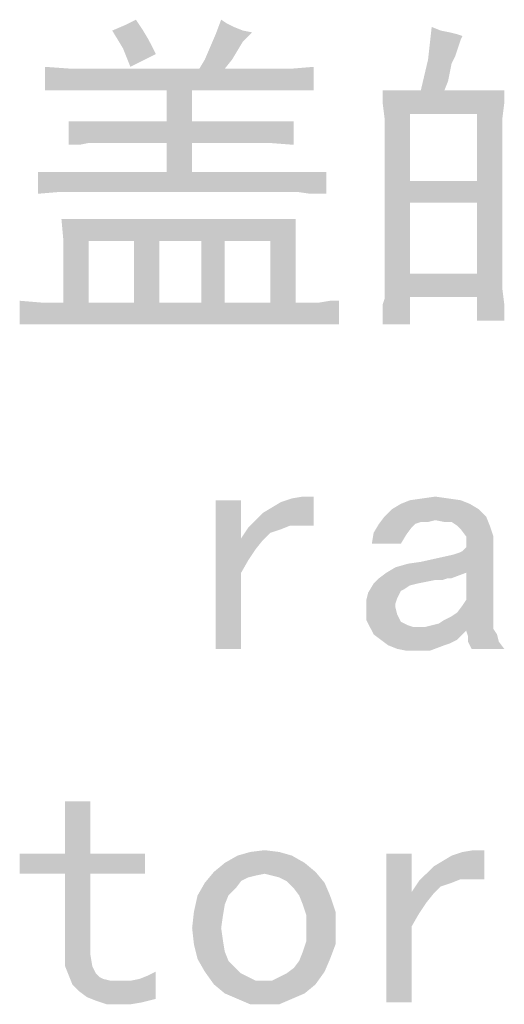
# Paper-space layout '61767N-2-A-2_1_1' of a CAD drawing. Header units: millimetres. Extents: x 0 to 594, y 1 to 420.
# Tile 208 of 222: x 525 to 531, y 200 to 213. Entities that reach past the tile are written whole.
import ezdxf

# ---------------------------------------------------------------- set-up
doc = ezdxf.new("R2010")
doc.units = ezdxf.units.MM
doc.header["$LTSCALE"] = 32.67
doc.layers.add('61767N-2-A-2_DXF_TEXT', color=7, linetype='CONTINUOUS')

psp = doc.layouts.new('61767N-2-A-2_1_1')

# ---------------------------------------------------------------- linework, layer by layer
at = {"layer": '61767N-2-A-2_DXF_TEXT', "color": 2, "linetype": 'Continuous'}
for points in [[(526.0702, 212.7667), (526.2087, 212.8359), (526.301, 212.6975)], [(527.3625, 212.7898), (527.2241, 212.6513), (527.2933, 212.8359)], [(527.3625, 212.7898), (527.4548, 212.7436), (527.2241, 212.6513)], [(526.301, 212.6975), (525.9087, 212.6975), (526.0702, 212.7667)], [(526.301, 212.6975), (526.0472, 212.4667), (525.9087, 212.6975)], [(526.301, 212.6975), (526.3702, 212.5821), (526.0472, 212.4667)], [(527.5702, 212.559), (527.1548, 212.4898), (527.2241, 212.6513)], [(527.4548, 212.7436), (527.5702, 212.6975), (527.2241, 212.6513)], [(527.5702, 212.6975), (527.6856, 212.6744), (527.2241, 212.6513)], [(527.2241, 212.6513), (527.6856, 212.6744), (527.5702, 212.559)], [(530.0856, 212.6975), (529.9241, 212.3282), (529.9702, 212.7436)], [(530.0856, 212.6975), (530.201, 212.6744), (529.9241, 212.3282)], [(530.201, 212.6744), (530.2933, 212.6513), (529.9241, 212.3282)], [(530.2933, 212.6513), (530.3625, 212.6282), (529.9241, 212.3282)], [(526.3702, 212.5821), (526.4164, 212.4898), (526.0472, 212.4667)], [(527.1548, 212.4898), (527.5702, 212.559), (527.501, 212.4436)], [(530.3625, 212.6282), (530.3395, 212.5821), (529.9241, 212.3282)], [(530.3395, 212.5821), (530.3164, 212.5129), (529.9241, 212.3282)], [(526.0472, 212.4667), (526.4164, 212.4898), (526.4625, 212.3975)], [(526.4625, 212.3975), (526.1395, 212.2359), (526.0472, 212.4667)], [(527.501, 212.4436), (527.0856, 212.3282), (527.1548, 212.4898)], [(527.0856, 212.3282), (527.501, 212.4436), (527.4318, 212.3282)], [(530.3164, 212.5129), (530.2933, 212.4436), (529.9241, 212.3282)], [(530.2933, 212.4436), (530.2702, 212.3744), (529.9241, 212.3282)], [(527.4318, 212.3282), (527.0164, 212.2129), (527.0856, 212.3282)], [(527.0164, 212.2129), (527.4318, 212.3282), (527.3395, 212.2129)], [(530.2241, 212.2821), (529.8318, 211.9359), (529.9241, 212.3282)], [(530.2241, 212.2821), (530.201, 212.1667), (529.8318, 211.9359)], [(529.9241, 212.3282), (530.2702, 212.3744), (530.2241, 212.2821)], [(525.3779, 212.2129), (525.0548, 211.9359), (525.0548, 212.2359)], [(525.0548, 211.9359), (528.1933, 212.2129), (528.4702, 212.2359)], [(525.2164, 211.9359), (525.0548, 211.9359), (528.4702, 212.2359)], [(527.9164, 212.2129), (528.1933, 212.2129), (525.0548, 211.9359)], [(527.3395, 212.2129), (527.9164, 212.2129), (525.0548, 211.9359)], [(527.0164, 212.2129), (527.3395, 212.2129), (525.0548, 211.9359)], [(525.7472, 212.2129), (527.0164, 212.2129), (525.0548, 211.9359)], [(525.3779, 212.2129), (525.7472, 212.2129), (525.0548, 211.9359)], [(525.401, 211.9359), (525.2164, 211.9359), (528.4702, 212.2359)], [(525.5856, 211.9359), (525.401, 211.9359), (528.4702, 212.2359)], [(525.7702, 211.9359), (525.5856, 211.9359), (528.4702, 212.2359)], [(526.601, 211.9359), (525.7702, 211.9359), (528.4702, 212.2359)], [(526.9241, 211.9359), (526.601, 211.9359), (528.4702, 212.2359)], [(527.9164, 211.9359), (526.9241, 211.9359), (528.4702, 212.2359)], [(528.1933, 211.9359), (527.9164, 211.9359), (528.4702, 212.2359)], [(528.1933, 211.9359), (528.4702, 212.2359), (528.4702, 211.9359)], [(530.201, 212.1667), (530.1779, 212.0513), (529.8318, 211.9359)], [(529.8318, 211.9359), (530.1779, 212.0513), (530.1318, 211.9359)], [(526.9241, 211.9359), (526.601, 211.5436), (526.601, 211.9359)], [(526.601, 211.5436), (526.9241, 211.9359), (526.9241, 211.5436)], [(530.1318, 211.9359), (530.8933, 211.9359), (529.3472, 211.7744)], [(529.8318, 211.9359), (530.1318, 211.9359), (529.3472, 211.7744)], [(529.8318, 211.9359), (529.3472, 211.7744), (529.3472, 211.9359)], [(529.3472, 211.7744), (530.8933, 211.9359), (530.8933, 211.7744)], [(529.3472, 211.7744), (530.8933, 211.7744), (529.6933, 211.6359)], [(529.6933, 211.6359), (529.3702, 211.5898), (529.3472, 211.7744)], [(530.5472, 211.6359), (529.6933, 211.6359), (530.8933, 211.7744)], [(530.5472, 211.6359), (530.8933, 211.7744), (530.8702, 211.5898)], [(528.2164, 211.5436), (525.6087, 211.2667), (525.3548, 211.2436)], [(527.9164, 211.5436), (528.2164, 211.5436), (525.3548, 211.2436)], [(527.6625, 211.5436), (527.9164, 211.5436), (525.3548, 211.2436)], [(526.9241, 211.5436), (527.6625, 211.5436), (525.3548, 211.2436)], [(526.601, 211.5436), (526.9241, 211.5436), (525.3548, 211.2436)], [(525.8164, 211.5436), (526.601, 211.5436), (525.3548, 211.2436)], [(525.7241, 211.5436), (525.8164, 211.5436), (525.3548, 211.2436)], [(525.6087, 211.5436), (525.7241, 211.5436), (525.3548, 211.2436)], [(525.4933, 211.5436), (525.6087, 211.5436), (525.3548, 211.2436)], [(525.4933, 211.5436), (525.3548, 211.2436), (525.3548, 211.5436)], [(525.7241, 211.2667), (525.6087, 211.2667), (528.2164, 211.5436)], [(525.8395, 211.2667), (525.7241, 211.2667), (528.2164, 211.5436)], [(526.601, 211.2667), (525.8395, 211.2667), (528.2164, 211.5436)], [(526.9241, 211.2667), (526.601, 211.2667), (528.2164, 211.5436)], [(527.6625, 211.2667), (526.9241, 211.2667), (528.2164, 211.5436)], [(527.9164, 211.2667), (527.6625, 211.2667), (528.2164, 211.5436)], [(527.9164, 211.2667), (528.2164, 211.5436), (528.2164, 211.2436)], [(529.3702, 211.4052), (529.3702, 211.5898), (529.6933, 211.6359)], [(529.3702, 211.1744), (529.3702, 211.4052), (529.6933, 211.6359)], [(529.3702, 211.1744), (529.6933, 211.6359), (529.6933, 210.7821)], [(530.8702, 211.5898), (530.5472, 210.7821), (530.5472, 211.6359)], [(530.8702, 211.5898), (530.8702, 211.4052), (530.5472, 210.7821)], [(530.8702, 211.4052), (530.8702, 211.1975), (530.5472, 210.7821)], [(525.3548, 211.2436), (525.6087, 211.2667), (525.4933, 211.2436)], [(526.9241, 211.2667), (526.601, 210.8975), (526.601, 211.2667)], [(526.601, 210.8975), (526.9241, 211.2667), (526.9241, 210.8975)], [(529.6933, 210.7821), (529.3702, 209.6282), (529.3702, 211.1744)], [(530.5472, 210.5052), (530.5472, 210.7821), (530.8702, 211.1975)], [(530.5472, 210.5052), (530.8702, 211.1975), (530.8702, 209.6975)], [(528.2164, 210.8975), (525.2395, 210.6436), (524.9625, 210.6206)], [(528.0548, 210.8975), (528.2164, 210.8975), (524.9625, 210.6206)], [(527.8933, 210.8975), (528.0548, 210.8975), (524.9625, 210.6206)], [(526.9241, 210.8975), (527.8933, 210.8975), (524.9625, 210.6206)], [(526.601, 210.8975), (526.9241, 210.8975), (524.9625, 210.6206)], [(525.5164, 210.8975), (526.601, 210.8975), (524.9625, 210.6206)], [(525.3548, 210.8975), (525.5164, 210.8975), (524.9625, 210.6206)], [(525.2164, 210.8975), (525.3548, 210.8975), (524.9625, 210.6206)], [(525.0779, 210.8975), (525.2164, 210.8975), (524.9625, 210.6206)], [(525.0779, 210.8975), (524.9625, 210.6206), (524.9625, 210.8975)], [(528.4241, 210.8975), (528.6318, 210.8975), (525.2395, 210.6436)], [(528.2164, 210.8975), (528.4241, 210.8975), (525.2395, 210.6436)], [(525.5164, 210.6436), (525.2395, 210.6436), (528.6318, 210.8975)], [(528.0548, 210.6436), (525.5164, 210.6436), (528.6318, 210.8975)], [(528.1472, 210.6436), (528.0548, 210.6436), (528.6318, 210.8975)], [(528.2625, 210.6436), (528.1472, 210.6436), (528.6318, 210.8975)], [(528.4241, 210.6206), (528.2625, 210.6436), (528.6318, 210.8975)], [(528.4241, 210.6206), (528.6318, 210.8975), (528.6318, 210.6206)], [(529.6933, 210.7821), (529.6933, 210.5052), (529.3702, 209.6282)], [(530.5472, 210.5052), (529.6933, 210.5052), (530.5472, 210.7821)], [(529.6933, 210.7821), (530.5472, 210.7821), (529.6933, 210.5052)], [(529.3702, 209.6282), (529.6933, 210.5052), (529.6933, 209.6052)], [(530.8702, 209.6975), (530.5472, 209.6052), (530.5472, 210.5052)], [(528.2395, 210.2975), (525.2856, 210.0436), (525.2625, 210.2975)], [(525.6087, 210.0206), (525.2856, 210.0436), (528.2395, 210.2975)], [(526.1856, 210.0206), (525.6087, 210.0206), (528.2395, 210.2975)], [(526.5087, 210.0206), (526.1856, 210.0206), (528.2395, 210.2975)], [(527.0395, 210.0206), (526.5087, 210.0206), (528.2395, 210.2975)], [(527.3395, 210.0206), (527.0395, 210.0206), (528.2395, 210.2975)], [(527.9164, 210.0206), (527.3395, 210.0206), (528.2395, 210.2975)], [(527.9164, 210.0206), (528.2395, 210.2975), (528.2395, 210.0206)], [(525.6087, 210.0206), (525.2856, 209.7667), (525.2856, 210.0436)], [(525.2856, 209.2359), (525.2856, 209.7667), (525.6087, 210.0206)], [(525.2856, 209.2359), (525.6087, 210.0206), (525.6087, 209.2359)], [(526.5087, 210.0206), (526.1856, 209.2359), (526.1856, 210.0206)], [(526.1856, 209.2359), (526.5087, 210.0206), (526.5087, 209.2359)], [(527.3395, 210.0206), (527.0395, 209.2359), (527.0395, 210.0206)], [(527.0395, 209.2359), (527.3395, 210.0206), (527.3395, 209.2359)], [(528.2395, 210.0206), (528.2395, 209.7667), (527.9164, 209.2359)], [(528.2395, 210.0206), (527.9164, 209.2359), (527.9164, 210.0206)], [(527.9164, 209.2359), (528.2395, 209.7667), (528.2395, 209.2359)], [(530.5472, 209.6052), (530.8702, 209.6975), (530.8702, 209.559)], [(529.6933, 209.6052), (529.3702, 209.5821), (529.3702, 209.6282)], [(529.6933, 209.6052), (530.5472, 209.6052), (529.3702, 209.5821)], [(530.8702, 209.559), (529.3702, 209.5821), (530.5472, 209.6052)], [(530.8702, 209.559), (529.3702, 209.5359), (529.3702, 209.5821)], [(529.3702, 209.4667), (529.3702, 209.5359), (530.8702, 209.559)], [(529.3702, 209.4667), (530.8702, 209.559), (530.8702, 209.3975)], [(530.8702, 209.3975), (529.3702, 209.3744), (529.3702, 209.4667)], [(529.6933, 209.3052), (529.3702, 209.3744), (530.8702, 209.3975)], [(530.5472, 209.3052), (529.6933, 209.3052), (530.8702, 209.3975)], [(530.5472, 209.3052), (530.8702, 209.3975), (530.8933, 209.2129)], [(529.3472, 209.2129), (529.3702, 209.2821), (529.6933, 209.3052)], [(529.3472, 209.0975), (529.3472, 209.2129), (529.6933, 209.3052)], [(529.3472, 208.959), (529.3472, 209.0975), (529.6933, 209.3052)], [(529.3472, 208.959), (529.6933, 209.3052), (529.6933, 208.959)], [(529.6933, 209.3052), (529.3702, 209.2821), (529.3702, 209.3744)], [(530.8933, 209.2129), (530.5472, 209.0052), (530.5472, 209.3052)], [(525.0087, 209.2359), (524.7318, 208.959), (524.7318, 209.259)], [(528.401, 209.2359), (528.5395, 209.2359), (524.7318, 208.959)], [(528.2395, 209.2359), (528.401, 209.2359), (524.7318, 208.959)], [(527.9164, 209.2359), (528.2395, 209.2359), (524.7318, 208.959)], [(527.3395, 209.2359), (527.9164, 209.2359), (524.7318, 208.959)], [(527.0395, 209.2359), (527.3395, 209.2359), (524.7318, 208.959)], [(526.5087, 209.2359), (527.0395, 209.2359), (524.7318, 208.959)], [(526.1856, 209.2359), (526.5087, 209.2359), (524.7318, 208.959)], [(525.6087, 209.2359), (526.1856, 209.2359), (524.7318, 208.959)], [(525.2856, 209.2359), (525.6087, 209.2359), (524.7318, 208.959)], [(525.0087, 209.2359), (525.2856, 209.2359), (524.7318, 208.959)], [(524.9164, 208.959), (524.7318, 208.959), (528.5395, 209.2359)], [(525.1241, 208.959), (524.9164, 208.959), (528.5395, 209.2359)], [(525.3318, 208.959), (525.1241, 208.959), (528.5395, 209.2359)], [(525.5625, 208.959), (525.3318, 208.959), (528.5395, 209.2359)], [(525.5625, 208.959), (528.5395, 209.2359), (528.7933, 209.259)], [(527.801, 208.959), (525.5625, 208.959), (528.7933, 209.259)], [(528.101, 208.959), (527.801, 208.959), (528.7933, 209.259)], [(528.3779, 208.959), (528.101, 208.959), (528.7933, 209.259)], [(528.5856, 208.959), (528.3779, 208.959), (528.7933, 209.259)], [(528.7933, 209.259), (528.5395, 209.2359), (528.6779, 209.259)], [(528.5856, 208.959), (528.7933, 209.259), (528.7933, 208.959)], [(530.5472, 209.0052), (530.8933, 209.2129), (530.8933, 209.0052)], [(527.7318, 206.4667), (527.8241, 206.559), (528.4702, 206.7667)], [(528.1702, 206.3975), (527.7318, 206.4667), (528.4702, 206.7667)], [(527.8241, 206.559), (527.9395, 206.6282), (528.4702, 206.7667)], [(527.9395, 206.6282), (528.0548, 206.6975), (528.4702, 206.7667)], [(528.0548, 206.6975), (528.1933, 206.7436), (528.4702, 206.7667)], [(528.3087, 206.3975), (528.1702, 206.3975), (528.4702, 206.7667)], [(528.4702, 206.7667), (528.1933, 206.7436), (528.3318, 206.7667)], [(528.3087, 206.3975), (528.4702, 206.7667), (528.4702, 206.3975)], [(529.8548, 206.7436), (530.0164, 206.7667), (530.1779, 206.7436)], [(527.5472, 206.7206), (527.5472, 206.2359), (527.2241, 204.8282)], [(527.5472, 206.7206), (527.2241, 204.8282), (527.2241, 206.7206)], [(530.4548, 206.6744), (529.4625, 206.6052), (529.5779, 206.6744)], [(529.4625, 206.6052), (530.4548, 206.6744), (530.5702, 206.6052)], [(530.3395, 206.7206), (529.5779, 206.6744), (529.6933, 206.7206)], [(529.5779, 206.6744), (530.3395, 206.7206), (530.4548, 206.6744)], [(530.1779, 206.7436), (529.6933, 206.7206), (529.8548, 206.7436)], [(529.6933, 206.7206), (530.1779, 206.7436), (530.3395, 206.7206)], [(530.6625, 206.5129), (530.0164, 206.4667), (529.301, 206.4206)], [(530.6625, 206.5129), (529.301, 206.4206), (529.3702, 206.5129)], [(530.5702, 206.6052), (529.3702, 206.5129), (529.4625, 206.6052)], [(529.3702, 206.5129), (530.5702, 206.6052), (530.6625, 206.5129)], [(530.1318, 206.4436), (530.0164, 206.4667), (530.6625, 206.5129)], [(530.2241, 206.4436), (530.1318, 206.4436), (530.6625, 206.5129)], [(530.2933, 206.3975), (530.2241, 206.4436), (530.6625, 206.5129)], [(530.2933, 206.3975), (530.6625, 206.5129), (530.7087, 206.3975)], [(528.1702, 206.3975), (527.6395, 206.3744), (527.7318, 206.4667)], [(527.6395, 206.3744), (528.1702, 206.3975), (528.0548, 206.3513)], [(529.7625, 206.4206), (529.7164, 206.3744), (529.2318, 206.3052)], [(529.7625, 206.4206), (529.2318, 206.3052), (529.301, 206.4206)], [(530.0164, 206.4667), (529.8318, 206.4436), (529.301, 206.4206)], [(529.301, 206.4206), (529.8318, 206.4436), (529.7625, 206.4206)], [(529.8318, 206.4436), (530.0164, 206.4667), (529.9241, 206.4436)], [(530.7087, 206.3975), (530.3395, 206.3513), (530.2933, 206.3975)], [(530.4087, 206.259), (530.3395, 206.3513), (530.7087, 206.3975)], [(530.4087, 206.259), (530.7087, 206.3975), (530.7548, 206.259)], [(528.0548, 206.3513), (527.5472, 206.2359), (527.6395, 206.3744)], [(528.0548, 206.3513), (527.9164, 206.3052), (527.5472, 206.2359)], [(527.5472, 206.2359), (527.9164, 206.3052), (527.8241, 206.2129)], [(529.6472, 206.2821), (529.2087, 206.1667), (529.2318, 206.3052)], [(529.2087, 206.1667), (529.6472, 206.2821), (529.5779, 206.1667)], [(529.2318, 206.3052), (529.7164, 206.3744), (529.6472, 206.2821)], [(530.7548, 206.259), (530.4087, 206.1436), (530.4087, 206.259)], [(530.4087, 206.1206), (530.4087, 206.1436), (530.7548, 206.259)], [(530.4087, 206.1206), (530.7548, 206.259), (530.7548, 206.1206)], [(527.5472, 206.2359), (527.5472, 205.7975), (527.2241, 204.8282)], [(527.5472, 206.2359), (527.8241, 206.2129), (527.7318, 206.0975)], [(527.5472, 206.2359), (527.7318, 206.0975), (527.6395, 205.959)], [(527.5472, 206.2359), (527.6395, 205.959), (527.5472, 205.7975)], [(529.3933, 205.7975), (529.5087, 205.8667), (530.7548, 206.1206)], [(530.4087, 205.7975), (529.3933, 205.7975), (530.7548, 206.1206)], [(529.5087, 205.8667), (529.8318, 205.9359), (530.7548, 206.1206)], [(529.8318, 205.9359), (530.0395, 205.9821), (530.7548, 206.1206)], [(530.0395, 205.9821), (530.2472, 206.0282), (530.7548, 206.1206)], [(530.2472, 206.0282), (530.3164, 206.0513), (530.7548, 206.1206)], [(530.3164, 206.0513), (530.3625, 206.0744), (530.7548, 206.1206)], [(530.7548, 206.1206), (530.3625, 206.0744), (530.4087, 206.1206)], [(530.4087, 205.4513), (530.4087, 205.7975), (530.7548, 206.1206)], [(530.4087, 205.4513), (530.7548, 206.1206), (530.7548, 205.1975)], [(529.5087, 205.8667), (529.6702, 205.9129), (529.8318, 205.9359)], [(527.2241, 204.8282), (527.5472, 205.7975), (527.5472, 204.8282)], [(530.4087, 205.7975), (529.301, 205.7282), (529.3933, 205.7975)], [(530.1779, 205.7282), (529.301, 205.7282), (530.4087, 205.7975)], [(530.1779, 205.7282), (530.4087, 205.7975), (530.2241, 205.7282)], [(529.7856, 205.659), (529.6933, 205.6359), (529.1625, 205.5436)], [(529.7856, 205.659), (529.1625, 205.5436), (529.2318, 205.659)], [(529.6933, 205.6359), (529.6241, 205.5898), (529.1625, 205.5436)], [(530.1779, 205.7282), (530.0164, 205.7052), (529.2318, 205.659)], [(530.1779, 205.7282), (529.2318, 205.659), (529.301, 205.7282)], [(530.0164, 205.7052), (529.901, 205.6821), (529.2318, 205.659)], [(529.2318, 205.659), (529.901, 205.6821), (529.7856, 205.659)], [(530.0164, 205.7052), (530.1779, 205.7282), (530.1087, 205.7052)], [(529.5548, 205.5206), (529.1395, 205.4513), (529.1625, 205.5436)], [(529.5548, 205.5206), (529.5318, 205.4744), (529.1395, 205.4513)], [(529.6241, 205.5898), (529.5779, 205.5667), (529.1625, 205.5436)], [(529.1625, 205.5436), (529.5779, 205.5667), (529.5548, 205.5206)], [(529.1395, 205.4513), (529.5318, 205.4744), (529.5087, 205.4052)], [(529.5087, 205.4052), (529.1395, 205.3129), (529.1395, 205.4513)], [(529.5087, 205.4052), (529.5087, 205.359), (529.1395, 205.3129)], [(530.7548, 205.1975), (530.2933, 205.2898), (530.3625, 205.3821)], [(530.7548, 205.1975), (530.3625, 205.3821), (530.4087, 205.4513)], [(529.1395, 205.3129), (529.5087, 205.359), (529.5318, 205.2667)], [(529.5318, 205.2667), (529.1395, 205.1975), (529.1395, 205.3129)], [(529.1395, 205.1975), (529.5318, 205.2667), (529.5779, 205.1744)], [(530.7548, 205.1975), (530.2241, 205.2436), (530.2933, 205.2898)], [(529.5779, 205.1744), (529.1856, 205.1052), (529.1395, 205.1975)], [(529.5779, 205.1744), (529.6241, 205.1513), (529.1856, 205.1052)], [(529.6241, 205.1513), (529.6702, 205.1282), (529.1856, 205.1052)], [(529.8779, 205.1052), (529.9702, 205.1282), (530.7548, 205.1975)], [(529.8779, 205.1052), (530.7548, 205.1975), (530.7548, 205.0821)], [(529.9702, 205.1282), (530.0625, 205.1513), (530.7548, 205.1975)], [(530.7548, 205.1975), (530.0625, 205.1513), (530.1318, 205.1975)], [(530.7548, 205.1975), (530.1318, 205.1975), (530.2241, 205.2436)], [(529.1856, 205.1052), (529.6702, 205.1282), (529.7395, 205.1052)], [(529.7395, 205.1052), (529.2318, 205.0129), (529.1856, 205.1052)], [(529.8779, 205.1052), (530.7548, 205.0821), (529.2318, 205.0129)], [(529.8087, 205.1052), (529.8779, 205.1052), (529.2318, 205.0129)], [(529.7395, 205.1052), (529.8087, 205.1052), (529.2318, 205.0129)], [(530.7548, 205.0821), (530.4087, 205.059), (529.2318, 205.0129)], [(529.2318, 205.0129), (530.4087, 205.059), (530.3625, 205.0129)], [(530.3625, 205.0129), (529.3241, 204.9436), (529.2318, 205.0129)], [(529.3241, 204.9436), (530.3625, 205.0129), (530.2933, 204.9436)], [(530.4087, 205.059), (530.7548, 205.0821), (530.801, 205.0129)], [(530.801, 205.0129), (530.4318, 204.9898), (530.4087, 205.059)], [(530.4318, 204.9206), (530.4318, 204.9898), (530.801, 205.0129)], [(530.4318, 204.9206), (530.801, 205.0129), (530.8241, 204.9206)], [(530.2933, 204.9436), (529.4164, 204.8744), (529.3241, 204.9436)], [(530.2933, 204.9436), (530.201, 204.8975), (529.4164, 204.8744)], [(529.4164, 204.8744), (530.201, 204.8975), (530.1318, 204.8744)], [(530.8241, 204.9206), (530.4548, 204.8744), (530.4318, 204.9206)], [(530.4779, 204.8282), (530.4548, 204.8744), (530.8241, 204.9206)], [(530.4779, 204.8282), (530.8241, 204.9206), (530.8933, 204.8282)], [(530.1318, 204.8744), (529.5318, 204.8282), (529.4164, 204.8744)], [(529.6472, 204.8052), (529.5318, 204.8282), (530.1318, 204.8744)], [(529.7625, 204.8052), (529.6472, 204.8052), (530.1318, 204.8744)], [(529.7625, 204.8052), (530.1318, 204.8744), (529.9472, 204.8052)], [(525.6318, 202.8898), (525.3087, 202.2206), (525.3087, 202.8898)], [(525.3087, 202.2206), (525.6318, 202.8898), (525.6318, 202.2206)], [(527.6625, 202.2436), (527.8472, 202.2667), (528.0318, 202.2436)], [(529.901, 201.9667), (529.9933, 202.059), (530.6395, 202.2667)], [(530.3395, 201.8975), (529.901, 201.9667), (530.6395, 202.2667)], [(529.9933, 202.059), (530.1087, 202.1282), (530.6395, 202.2667)], [(530.1087, 202.1282), (530.2241, 202.1975), (530.6395, 202.2667)], [(530.2241, 202.1975), (530.3625, 202.2436), (530.6395, 202.2667)], [(530.4779, 201.8975), (530.3395, 201.8975), (530.6395, 202.2667)], [(530.6395, 202.2667), (530.3625, 202.2436), (530.501, 202.2667)], [(530.4779, 201.8975), (530.6395, 202.2667), (530.6395, 201.8975)], [(525.6318, 202.2206), (526.3241, 202.2206), (524.7318, 201.9667)], [(525.3087, 202.2206), (525.6318, 202.2206), (524.7318, 201.9667)], [(525.3087, 202.2206), (524.7318, 201.9667), (524.7318, 202.2206)], [(525.3087, 201.9667), (524.7318, 201.9667), (526.3241, 202.2206)], [(525.6318, 201.9667), (525.3087, 201.9667), (526.3241, 202.2206)], [(525.6318, 201.9667), (526.3241, 202.2206), (526.3241, 201.9667)], [(528.1933, 202.1975), (527.3395, 202.1052), (527.501, 202.1975)], [(527.3395, 202.1052), (528.1933, 202.1975), (528.3548, 202.1052)], [(528.0318, 202.2436), (527.501, 202.1975), (527.6625, 202.2436)], [(527.501, 202.1975), (528.0318, 202.2436), (528.1933, 202.1975)], [(529.7164, 202.2206), (529.7164, 201.7359), (529.3933, 200.3282)], [(529.7164, 202.2206), (529.3933, 200.3282), (529.3933, 202.2206)], [(528.3548, 202.1052), (527.201, 201.9898), (527.3395, 202.1052)], [(527.201, 201.9898), (528.3548, 202.1052), (528.4933, 201.9898)], [(525.6318, 201.9667), (525.3087, 200.9513), (525.3087, 201.9667)], [(525.3087, 200.9513), (525.6318, 201.9667), (525.6318, 200.9282)], [(527.8472, 201.9667), (527.0856, 201.8513), (527.201, 201.9898)], [(527.8472, 201.9667), (527.7318, 201.9436), (527.0856, 201.8513)], [(527.7318, 201.9436), (527.6395, 201.9206), (527.0856, 201.8513)], [(527.6395, 201.9206), (527.5472, 201.8744), (527.0856, 201.8513)], [(527.0856, 201.8513), (527.5472, 201.8744), (527.4779, 201.7821)], [(527.201, 201.9898), (528.4933, 201.9898), (527.8472, 201.9667)], [(527.9395, 201.9436), (527.8472, 201.9667), (528.4933, 201.9898)], [(528.0318, 201.9206), (527.9395, 201.9436), (528.4933, 201.9898)], [(528.1241, 201.8744), (528.0318, 201.9206), (528.4933, 201.9898)], [(528.1241, 201.8744), (528.4933, 201.9898), (528.6087, 201.8513)], [(528.6087, 201.8513), (528.2164, 201.7821), (528.1241, 201.8744)], [(530.2241, 201.8513), (529.7164, 201.7359), (529.8087, 201.8744)], [(530.3395, 201.8975), (529.8087, 201.8744), (529.901, 201.9667)], [(529.8087, 201.8744), (530.3395, 201.8975), (530.2241, 201.8513)], [(527.4779, 201.7821), (526.9933, 201.6898), (527.0856, 201.8513)], [(526.9933, 201.6898), (527.4779, 201.7821), (527.3856, 201.6898)], [(528.2856, 201.6898), (528.2164, 201.7821), (528.6087, 201.8513)], [(528.2856, 201.6898), (528.6087, 201.8513), (528.6779, 201.6898)], [(530.2241, 201.8513), (530.0856, 201.8052), (529.7164, 201.7359)], [(529.7164, 201.7359), (530.0856, 201.8052), (529.9933, 201.7129)], [(527.3856, 201.6898), (527.3395, 201.5744), (526.9472, 201.4821)], [(527.3856, 201.6898), (526.9472, 201.4821), (526.9933, 201.6898)], [(528.6779, 201.6898), (528.3318, 201.5744), (528.2856, 201.6898)], [(528.3318, 201.5744), (528.6779, 201.6898), (528.7472, 201.4821)], [(529.7164, 201.7359), (529.7164, 201.2975), (529.3933, 200.3282)], [(529.7164, 201.7359), (529.9933, 201.7129), (529.901, 201.5975)], [(529.7164, 201.7359), (529.901, 201.5975), (529.8087, 201.459)], [(529.7164, 201.7359), (529.8087, 201.459), (529.7164, 201.2975)], [(526.9472, 201.4821), (527.3395, 201.5744), (527.3164, 201.4359)], [(528.7472, 201.4821), (528.3779, 201.4359), (528.3318, 201.5744)], [(527.3164, 201.4359), (526.9241, 201.2744), (526.9472, 201.4821)], [(526.9241, 201.2744), (527.3164, 201.4359), (527.2933, 201.2744)], [(528.3779, 201.2744), (528.3779, 201.4359), (528.7472, 201.4821)], [(528.3779, 201.2744), (528.7472, 201.4821), (528.7472, 201.2744)], [(527.2933, 201.2744), (526.9472, 201.0667), (526.9241, 201.2744)], [(527.2933, 201.2744), (527.3164, 201.1129), (526.9472, 201.0667)], [(528.7472, 201.2744), (528.3779, 201.1129), (528.3779, 201.2744)], [(528.3779, 201.1129), (528.7472, 201.2744), (528.7472, 201.0667)], [(529.3933, 200.3282), (529.7164, 201.2975), (529.7164, 200.3282)], [(526.9472, 201.0667), (527.3164, 201.1129), (527.3395, 200.9744)], [(527.3395, 200.9744), (526.9933, 200.8821), (526.9472, 201.0667)], [(528.7472, 201.0667), (528.3318, 200.9744), (528.3779, 201.1129)], [(528.3318, 200.9744), (528.7472, 201.0667), (528.6779, 200.8821)], [(525.6318, 200.9282), (525.3087, 200.7898), (525.3087, 200.9513)], [(525.3087, 200.7898), (525.6318, 200.9282), (525.6548, 200.7898)], [(526.9933, 200.8821), (527.3395, 200.9744), (527.3856, 200.859)], [(527.3856, 200.859), (527.0856, 200.7206), (526.9933, 200.8821)], [(528.2164, 200.7667), (528.2856, 200.859), (528.6779, 200.8821)], [(528.2164, 200.7667), (528.6779, 200.8821), (528.6087, 200.7206)], [(528.6779, 200.8821), (528.2856, 200.859), (528.3318, 200.9744)], [(525.6548, 200.7898), (525.3548, 200.6744), (525.3087, 200.7898)], [(525.6548, 200.7898), (525.701, 200.6975), (525.3548, 200.6744)], [(527.3856, 200.859), (527.4779, 200.7667), (527.0856, 200.7206)], [(527.0856, 200.7206), (527.4779, 200.7667), (527.5472, 200.6975)], [(528.6087, 200.7206), (528.1241, 200.6975), (528.2164, 200.7667)], [(525.3548, 200.6744), (525.701, 200.6975), (525.7472, 200.6513)], [(525.7472, 200.6513), (525.401, 200.559), (525.3548, 200.6744)], [(525.7472, 200.6513), (525.7933, 200.6282), (525.401, 200.559)], [(525.7933, 200.6282), (525.8856, 200.6052), (525.401, 200.559)], [(525.4933, 200.4667), (526.1395, 200.6052), (526.2548, 200.6282)], [(525.5856, 200.3975), (525.4933, 200.4667), (526.2548, 200.6282)], [(526.4625, 200.3744), (525.5856, 200.3975), (526.2548, 200.6282)], [(526.4625, 200.3744), (526.2548, 200.6282), (526.3702, 200.6744)], [(526.3702, 200.6744), (526.4625, 200.7206), (526.4625, 200.3744)], [(527.5472, 200.6975), (527.201, 200.559), (527.0856, 200.7206)], [(527.5472, 200.6975), (527.6395, 200.6513), (527.201, 200.559)], [(527.6395, 200.6513), (527.7318, 200.6052), (527.201, 200.559)], [(527.9395, 200.6052), (528.0318, 200.6513), (528.6087, 200.7206)], [(527.9395, 200.6052), (528.6087, 200.7206), (528.4933, 200.559)], [(528.0318, 200.6513), (528.1241, 200.6975), (528.6087, 200.7206)], [(525.9548, 200.6052), (526.1395, 200.6052), (525.401, 200.559)], [(525.8856, 200.6052), (525.9548, 200.6052), (525.401, 200.559)], [(525.4933, 200.4667), (525.401, 200.559), (526.1395, 200.6052)], [(527.8472, 200.6052), (527.9395, 200.6052), (527.201, 200.559)], [(527.7318, 200.6052), (527.8472, 200.6052), (527.201, 200.559)], [(528.4933, 200.559), (527.201, 200.559), (527.9395, 200.6052)], [(528.4933, 200.559), (527.3395, 200.4436), (527.201, 200.559)], [(527.3395, 200.4436), (528.4933, 200.559), (528.3548, 200.4436)], [(526.4625, 200.3744), (525.701, 200.3513), (525.5856, 200.3975)], [(525.701, 200.3513), (526.4625, 200.3744), (526.3702, 200.3513)], [(528.3548, 200.4436), (527.501, 200.3744), (527.3395, 200.4436)], [(527.501, 200.3744), (528.3548, 200.4436), (528.1933, 200.3744)], [(528.1933, 200.3744), (527.6625, 200.3052), (527.501, 200.3744)], [(527.8472, 200.3052), (527.6625, 200.3052), (528.1933, 200.3744)], [(527.8472, 200.3052), (528.1933, 200.3744), (528.0318, 200.3052)], [(526.3702, 200.3513), (525.8395, 200.3052), (525.701, 200.3513)], [(526.3702, 200.3513), (526.2779, 200.3282), (525.8395, 200.3052)], [(525.9779, 200.3052), (525.8395, 200.3052), (526.2779, 200.3282)], [(525.9779, 200.3052), (526.2779, 200.3282), (526.1395, 200.3052)]]:
    psp.add_solid(points, dxfattribs=at)

doc.saveas('drawing.dxf')
